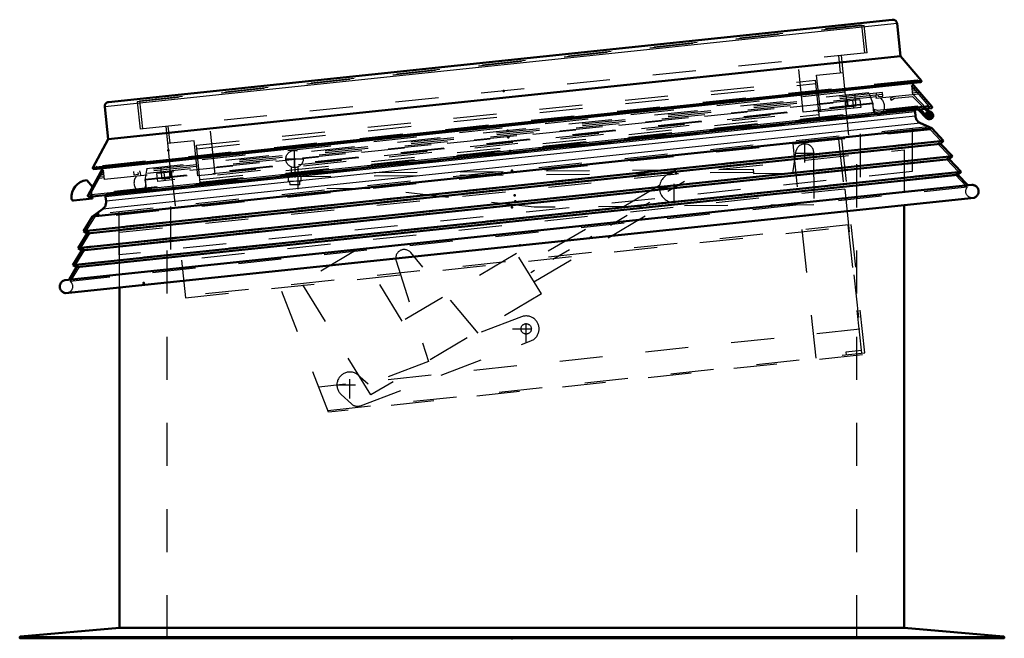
# Model space of a CAD drawing. Header units: millimetres. Extents: x 0 to 428, y 0 to 298.
# Tile 14 of 45: x 179 to 201, y 135 to 150. Entities that reach past the tile are written whole.
import ezdxf

# ---------------------------------------------------------------- set-up
doc = ezdxf.new("R2010")
doc.units = ezdxf.units.MM
doc.linetypes.add('Center', pattern=[1.5, 0.45, -0.5, 0.05, -0.5])
doc.linetypes.add('Dashed', pattern=[2, 1, -1])
for name, color, linetype, lineweight in [('am_0', 7, 'Continuous', 50), ('am_12', 3, 'Continuous', 25), ('am_3', 6, 'Dashed', 25), ('am_6', 2, 'Continuous', 35), ('am_7', 7, 'Center', 25), ('am_9', 7, 'Continuous', 50)]:
    doc.layers.add(name, color=color, linetype=linetype, lineweight=lineweight)

# ---------------------------------------------------------------- blocks, each defined once
blk = doc.blocks.new('42_FGS3001001502511U_0_in_FDFneo100150C2325N1N4N_300Cl0__1203')
at = {"layer": 'am_3'}
for p, q in [((196.751, 147.53), (196.624, 148.744)), ((197.62, 148.446), (197.579, 148.844)), ((182.674, 146.765), (197.035, 148.274)), ((197.127, 147.399), (197.035, 148.274)), ((197.063, 148.388), (197.68, 148.452)), ((197.149, 147.572), (197.063, 148.388)), ((182.683, 146.685), (197.044, 148.194)), ((197.149, 147.572), (196.751, 147.53)), ((182.758, 145.969), (197.119, 147.478)), ((182.766, 145.889), (197.127, 147.399)), ((182.066, 146.811), (182.024, 147.209)), ((183.107, 146.096), (182.979, 147.309)), ((182.623, 146.87), (182.006, 146.805)), ((182.709, 146.054), (182.623, 146.87)), ((182.766, 145.889), (182.674, 146.765)), ((183.107, 146.096), (182.709, 146.054))]:
    blk.add_line(p, q, dxfattribs=at)
at = {"layer": 'am_6'}
for tag, p, flags in [('NB', (202.68, 148.844), 8), ('NN', (202.68, 148.344), 8), ('NT', (202.68, 147.844), 8), ('NBSYN', (202.68, 147.344), 8), ('LINA', (202.68, 146.844), 8), ('CATALOG', (202.68, 146.344), 8), ('IDNR', (202.68, 145.844), 8), ('PN', (202.68, 145.344), 8), ('LODLEVEL', (202.68, 144.844), 8), ('L', (202.68, 144.344), 8), ('W', (202.68, 143.844), 8), ('DP', (202.68, 143.344), 8), ('OP', (202.68, 142.844), 8), ('PPATH', (202.68, 142.344), 8), ('ExcludeFromBOM', (202.68, 141.344), 8), ('PSOL_0', (202.68, 140.844), 9), ('PSOL_1', (202.68, 140.344), 9), ('PSOL_2', (202.68, 139.844), 9)]:
    blk.add_attdef(tag, p, '', height=0.5, dxfattribs=dict(at, flags=flags))
blk = doc.blocks.new('43_Flat_Glass_Skylight_300100150_6_0_in_FDFneo100150C2325N1N4N_300Cl0__1203')
at = {"layer": 'am_3'}
for p, q in [((198.374, 147.729), (198.288, 147.953)), ((198.44, 147.969), (198.444, 147.929)), ((198.374, 147.729), (181.478, 145.953)), ((181.382, 145.672), (198.526, 147.474)), ((198.473, 147.488), (181.431, 145.696)), ((198.577, 147.5), (198.471, 147.489)), ((198.473, 147.488), (198.471, 147.489)), ((198.577, 147.5), (198.575, 147.498)), ((181.515, 146.19), (181.478, 145.953)), ((181.368, 146.135), (181.364, 146.174)), ((181.433, 145.698), (181.327, 145.687)), ((181.33, 145.686), (181.327, 145.687)), ((181.431, 145.696), (181.433, 145.698))]:
    blk.add_line(p, q, dxfattribs=at)
for points in [[(198.577, 147.5), (198.59, 147.517), (198.602, 147.536), (198.613, 147.555), (198.621, 147.575), (198.628, 147.595), (198.634, 147.617), (198.637, 147.638), (198.638, 147.66), (198.638, 147.682), (198.635, 147.703), (198.631, 147.725), (198.625, 147.746), (198.617, 147.766), (198.607, 147.785), (198.596, 147.804), (198.583, 147.822), (198.569, 147.838), (198.553, 147.853), (198.545, 147.86)], [(198.473, 147.488), (198.456, 147.501), (198.44, 147.516), (198.426, 147.533), (198.413, 147.55), (198.402, 147.569), (198.392, 147.589), (198.384, 147.609), (198.378, 147.63), (198.374, 147.651), (198.372, 147.673), (198.371, 147.695), (198.373, 147.716), (198.374, 147.729)], [(198.526, 147.474), (198.519, 147.473), (198.513, 147.473), (198.506, 147.474), (198.499, 147.476), (198.493, 147.477), (198.487, 147.48), (198.481, 147.483), (198.475, 147.486), (198.473, 147.488)], [(198.575, 147.498), (198.57, 147.494), (198.565, 147.489), (198.559, 147.485), (198.554, 147.482), (198.548, 147.479), (198.541, 147.477), (198.535, 147.475), (198.528, 147.474), (198.526, 147.474)], [(181.284, 146.045), (181.271, 146.028), (181.259, 146.009), (181.249, 145.99), (181.241, 145.97), (181.235, 145.949), (181.231, 145.927), (181.228, 145.906), (181.227, 145.884), (181.229, 145.862), (181.232, 145.84), (181.237, 145.819), (181.244, 145.799), (181.252, 145.779), (181.263, 145.759), (181.275, 145.741), (181.288, 145.724)], [(181.478, 145.953), (181.485, 145.933), (181.49, 145.911), (181.493, 145.89), (181.495, 145.868), (181.494, 145.846), (181.492, 145.825), (181.487, 145.803), (181.481, 145.782), (181.473, 145.762), (181.464, 145.742), (181.452, 145.724), (181.439, 145.706), (181.431, 145.696)], [(181.288, 145.724), (181.303, 145.708), (181.319, 145.694), (181.327, 145.687)], [(181.382, 145.672), (181.376, 145.671), (181.369, 145.672), (181.362, 145.672), (181.356, 145.674), (181.349, 145.676), (181.343, 145.678), (181.337, 145.681), (181.331, 145.685), (181.33, 145.686)], [(181.431, 145.696), (181.427, 145.692), (181.421, 145.687), (181.416, 145.684), (181.41, 145.68), (181.404, 145.677), (181.398, 145.675), (181.391, 145.673), (181.385, 145.672), (181.382, 145.672)]]:
    blk.add_lwpolyline(points, dxfattribs=at)
at = {"layer": 'am_6'}
for tag, p, flags in [('NB', (203.638, 147.969), 8), ('NN', (203.638, 147.469), 8), ('NT', (203.638, 146.969), 8), ('NBSYN', (203.638, 146.469), 8), ('LINA', (203.638, 145.969), 8), ('CATALOG', (203.638, 145.469), 8), ('IDNR', (203.638, 144.969), 8), ('PN', (203.638, 144.469), 8), ('LODLEVEL', (203.638, 143.969), 8), ('L', (203.638, 143.469), 8), ('W', (203.638, 142.969), 8), ('PPATH', (203.638, 142.469), 8), ('ExcludeFromBOM', (203.638, 141.469), 8), ('PSOL_0', (203.638, 140.969), 9), ('PSOL_1', (203.638, 140.469), 9), ('PSOL_2', (203.638, 139.969), 9)]:
    blk.add_attdef(tag, p, '', height=0.5, dxfattribs=dict(at, flags=flags))
blk = doc.blocks.new('44_Flat_Glass_Skylight_300100150_12_0_in_FDFneo100150C2325N1N4N_300Cl0__1203')
at = {"layer": 'am_3'}
for p, q in [((198.066, 147.821), (181.76, 146.108)), ((197.922, 147.624), (197.903, 147.804)), ((198.066, 147.821), (198.085, 147.641)), ((198.085, 147.641), (181.779, 145.927)), ((181.779, 145.927), (181.76, 146.108)), ((181.923, 146.125), (181.942, 145.944))]:
    blk.add_line(p, q, dxfattribs=at)
at = {"layer": 'am_6'}
for tag, p, flags in [('NB', (203.085, 147.821), 8), ('NN', (203.085, 147.321), 8), ('NT', (203.085, 146.821), 8), ('NBSYN', (203.085, 146.321), 8), ('LINA', (203.085, 145.821), 8), ('CATALOG', (203.085, 145.321), 8), ('IDNR', (203.085, 144.821), 8), ('PN', (203.085, 144.321), 8), ('LODLEVEL', (203.085, 143.821), 8), ('L', (203.085, 143.321), 8), ('W', (203.085, 142.821), 8), ('PPATH', (203.085, 142.321), 8), ('ExcludeFromBOM', (203.085, 141.321), 8), ('PSOL_0', (203.085, 140.821), 9), ('PSOL_1', (203.085, 140.321), 9), ('PSOL_2', (203.085, 139.821), 9)]:
    blk.add_attdef(tag, p, '', height=0.5, dxfattribs=dict(at, flags=flags))
blk = doc.blocks.new('45_Flat_Glass_Skylight_300100150_5_0_in_FDFneo100150C2325N1N4N_300Cl0__1203')
at = {"layer": 'am_3'}
for p, q in [((197.775, 147.647), (197.745, 147.926)), ((197.944, 147.947), (197.974, 147.668)), ((197.974, 147.668), (181.882, 145.977)), ((181.882, 145.977), (181.853, 146.256)), ((182.052, 146.277), (182.081, 145.998))]:
    blk.add_line(p, q, dxfattribs=at)
at = {"layer": 'am_6'}
for tag, p, flags in [('NB', (202.974, 147.947), 8), ('NN', (202.974, 147.447), 8), ('NT', (202.974, 146.947), 8), ('NBSYN', (202.974, 146.447), 8), ('LINA', (202.974, 145.947), 8), ('CATALOG', (202.974, 145.447), 8), ('IDNR', (202.974, 144.947), 8), ('PN', (202.974, 144.447), 8), ('LODLEVEL', (202.974, 143.947), 8), ('L', (202.974, 143.447), 8), ('W', (202.974, 142.947), 8), ('PPATH', (202.974, 142.447), 8), ('ExcludeFromBOM', (202.974, 141.447), 8), ('PSOL_0', (202.974, 140.947), 9), ('PSOL_1', (202.974, 140.447), 9), ('PSOL_2', (202.974, 139.947), 9)]:
    blk.add_attdef(tag, p, '', height=0.5, dxfattribs=dict(at, flags=flags))
blk = doc.blocks.new('46_FGS3001001502C4U_0_in_FDFneo100150C2325N1N4N_300Cl0__1203')
at = {"layer": 'am_3'}
for p, q in [((181.359, 147.798), (198.107, 149.558)), ((198.107, 149.558), (198.175, 148.907)), ((181.359, 147.798), (181.428, 147.146))]:
    blk.add_line(p, q, dxfattribs=at)
at = {"layer": 'am_6'}
for tag, p, flags in [('NB', (203.175, 149.558), 8), ('NN', (203.175, 149.058), 8), ('NT', (203.175, 148.558), 8), ('NBSYN', (203.175, 148.058), 8), ('LINA', (203.175, 147.558), 8), ('CATALOG', (203.175, 147.058), 8), ('IDNR', (203.175, 146.558), 8), ('PN', (203.175, 146.058), 8), ('LODLEVEL', (203.175, 145.558), 8), ('L', (203.175, 145.058), 8), ('W', (203.175, 144.558), 8), ('TG', (203.175, 144.058), 8), ('TG1', (203.175, 143.558), 8), ('OC', (203.175, 143.058), 8), ('PPATH', (203.175, 142.558), 8), ('ExcludeFromBOM', (203.175, 141.558), 8), ('PSOL_0', (203.175, 141.058), 9), ('PSOL_1', (203.175, 140.558), 9), ('PSOL_2', (203.175, 140.058), 9), ('PSOL_3', (203.175, 139.558), 9)]:
    blk.add_attdef(tag, p, '', height=0.5, dxfattribs=dict(at, flags=flags))
blk = doc.blocks.new('47_FGS30010015025C3U_0_in_FDFneo100150C2325N1N4N_300Cl0__1203')
at = {"layer": 'am_0'}
for p, q in [((198.818, 149.678), (180.638, 147.767)), ((198.928, 149.589), (199.007, 148.835)), ((199.007, 148.835), (180.629, 146.903)), ((199.007, 148.835), (199.492, 148.258)), ((199.492, 148.258), (180.275, 146.238)), ((180.299, 146.213), (199.473, 148.229)), ((199.268, 148.207), (199.734, 147.663)), ((180.186, 145.569), (199.718, 147.622)), ((180.629, 146.903), (180.549, 147.657)), ((199.569, 147.606), (199.697, 147.477)), ((199.725, 147.505), (199.62, 147.612)), ((199.662, 147.483), (199.645, 147.518)), ((180.275, 146.238), (180.629, 146.903)), ((180.161, 145.606), (180.505, 146.235)), ((180.267, 145.801), (180.13, 145.958)), ((179.824, 145.484), (180.262, 145.53)), ((180.262, 145.53), (180.257, 145.576))]:
    blk.add_line(p, q, dxfattribs=at)
for points in [[(198.928, 149.589), (198.927, 149.598), (198.925, 149.606), (198.922, 149.614), (198.919, 149.622), (198.914, 149.63), (198.91, 149.637), (198.904, 149.644), (198.898, 149.651), (198.892, 149.656), (198.885, 149.662), (198.877, 149.666), (198.869, 149.67), (198.861, 149.673), (198.853, 149.676), (198.844, 149.677), (198.836, 149.678), (198.827, 149.679), (198.818, 149.678)], [(199.492, 148.258), (199.492, 148.256), (199.493, 148.254), (199.493, 148.252), (199.493, 148.25), (199.493, 148.248), (199.492, 148.246), (199.492, 148.244), (199.491, 148.243), (199.49, 148.241), (199.49, 148.239), (199.488, 148.238), (199.487, 148.236), (199.486, 148.235), (199.485, 148.233), (199.483, 148.232), (199.481, 148.231), (199.48, 148.23), (199.478, 148.23), (199.476, 148.229), (199.474, 148.229), (199.473, 148.229)], [(180.638, 147.767), (180.63, 147.766), (180.621, 147.764), (180.613, 147.761), (180.605, 147.758), (180.597, 147.754), (180.59, 147.749), (180.583, 147.743), (180.577, 147.737), (180.571, 147.731), (180.566, 147.724), (180.561, 147.716), (180.557, 147.709), (180.554, 147.7), (180.552, 147.692), (180.55, 147.684), (180.549, 147.675), (180.549, 147.666), (180.549, 147.657)], [(199.734, 147.663), (199.736, 147.661), (199.737, 147.659), (199.738, 147.658), (199.739, 147.656), (199.74, 147.653), (199.74, 147.651), (199.74, 147.649), (199.741, 147.647), (199.74, 147.645), (199.74, 147.643), (199.74, 147.641), (199.739, 147.638), (199.738, 147.636), (199.737, 147.634), (199.736, 147.633), (199.735, 147.631), (199.733, 147.629), (199.732, 147.628), (199.73, 147.626), (199.728, 147.625), (199.726, 147.624), (199.724, 147.623), (199.722, 147.623), (199.72, 147.622), (199.718, 147.622)], [(180.299, 146.213), (180.297, 146.213), (180.295, 146.213), (180.293, 146.214), (180.292, 146.214), (180.29, 146.215), (180.288, 146.215), (180.286, 146.216), (180.285, 146.217), (180.283, 146.218), (180.282, 146.219), (180.28, 146.221), (180.279, 146.222), (180.278, 146.224), (180.277, 146.226), (180.276, 146.227), (180.276, 146.229), (180.275, 146.231), (180.275, 146.233), (180.275, 146.235), (180.275, 146.237), (180.275, 146.238)], [(180.186, 145.569), (180.183, 145.569), (180.181, 145.569), (180.179, 145.569), (180.177, 145.57), (180.175, 145.57), (180.173, 145.571), (180.171, 145.572), (180.169, 145.573), (180.167, 145.574), (180.166, 145.576), (180.164, 145.577), (180.163, 145.579), (180.162, 145.581), (180.161, 145.583), (180.16, 145.585), (180.159, 145.587), (180.158, 145.589), (180.158, 145.591), (180.158, 145.593), (180.158, 145.596), (180.158, 145.598), (180.159, 145.6), (180.159, 145.602), (180.16, 145.604), (180.161, 145.606)]]:
    blk.add_lwpolyline(points, dxfattribs=at)
for centre, radius, start, end in [((199.675, 147.456), 0.07, 115.93, 44.4984), ((199.675, 147.456), 0.03, 115.93, 44.4984), ((180.178, 145.561), 0.4, 96.8594, 186), ((179.82, 145.524), 0.04, 186, 276)]:
    blk.add_arc(centre, radius, start, end, dxfattribs=at)
at = {"layer": 'am_12'}
for p, q in [((198.928, 149.589), (180.549, 147.657)), ((199.734, 147.663), (180.161, 145.606))]:
    blk.add_line(p, q, dxfattribs=at)
at = {"layer": 'am_3'}
for p, q in [((198.169, 149.542), (181.302, 147.77)), ((197.731, 149.496), (197.724, 149.563)), ((198.235, 148.913), (198.169, 149.542)), ((198.235, 148.913), (181.368, 147.14)), ((197.736, 147.925), (197.638, 148.85)), ((199.458, 148.232), (180.313, 146.22)), ((199.395, 148.276), (180.366, 146.276)), ((199.224, 148.258), (199.268, 148.207)), ((199.458, 148.232), (199.395, 148.276)), ((199.26, 148.155), (199.283, 147.937)), ((199.669, 147.678), (199.26, 148.155)), ((199.314, 148.091), (199.267, 148.086)), ((199.338, 148.064), (199.27, 148.056)), ((199.37, 148.027), (199.274, 148.017)), ((199.433, 147.953), (180.396, 145.952)), ((198.589, 147.985), (181.215, 146.159)), ((198.593, 147.945), (181.219, 146.119)), ((198.448, 147.89), (181.372, 146.095)), ((198.277, 147.982), (181.521, 146.221)), ((181.732, 147.882), (181.739, 147.816)), ((197.728, 147.994), (182.055, 146.347)), ((198.28, 147.952), (198.277, 147.982)), ((198.452, 147.85), (198.444, 147.929)), ((198.484, 147.934), (198.488, 147.894)), ((198.488, 147.894), (198.597, 147.905)), ((198.597, 147.905), (198.589, 147.985)), ((198.858, 147.893), (198.77, 147.846)), ((198.77, 147.846), (198.789, 147.811)), ((198.789, 147.811), (198.87, 147.854)), ((198.87, 147.854), (199.284, 147.897)), ((199.401, 147.99), (199.279, 147.977)), ((199.284, 147.897), (199.569, 147.606)), ((199.62, 147.612), (199.299, 147.939)), ((199.702, 147.625), (180.2, 145.576)), ((199.669, 147.678), (180.222, 145.634)), ((199.648, 147.659), (180.247, 145.62)), ((181.302, 147.77), (181.368, 147.14)), ((199.648, 147.659), (199.669, 147.678)), ((199.702, 147.625), (199.648, 147.659)), ((199.68, 147.55), (199.653, 147.522)), ((199.646, 147.515), (199.609, 147.476)), ((181.965, 147.203), (182.062, 146.278)), ((180.523, 146.186), (180.222, 145.634)), ((180.366, 146.276), (180.313, 146.22)), ((180.505, 146.235), (180.536, 146.293)), ((180.546, 145.968), (180.523, 146.186)), ((181.521, 146.221), (181.524, 146.191)), ((180.542, 146.008), (180.419, 145.995)), ((180.538, 146.047), (180.442, 146.037)), ((180.533, 146.087), (180.465, 146.08)), ((180.53, 146.117), (180.483, 146.112)), ((181.215, 146.159), (181.223, 146.079)), ((181.223, 146.079), (181.332, 146.091)), ((181.332, 146.091), (181.328, 146.13)), ((181.368, 146.135), (181.376, 146.055)), ((180.247, 145.62), (180.2, 145.576)), ((180.222, 145.634), (180.247, 145.62)), ((180.257, 145.576), (180.246, 145.679))]:
    blk.add_line(p, q, dxfattribs=at)
for points in [[(199.473, 148.229), (199.471, 148.229), (199.469, 148.229), (199.467, 148.229), (199.465, 148.229), (199.464, 148.23), (199.462, 148.23), (199.46, 148.231), (199.458, 148.232), (199.458, 148.232)], [(199.718, 147.622), (199.716, 147.622), (199.714, 147.622), (199.712, 147.622), (199.709, 147.622), (199.707, 147.623), (199.705, 147.624), (199.703, 147.625), (199.702, 147.625)], [(180.313, 146.22), (180.311, 146.219), (180.31, 146.218), (180.308, 146.217), (180.307, 146.216), (180.305, 146.215), (180.303, 146.214), (180.301, 146.214), (180.299, 146.213), (180.299, 146.213)], [(180.2, 145.576), (180.199, 145.574), (180.197, 145.573), (180.195, 145.572), (180.193, 145.571), (180.191, 145.57), (180.189, 145.569), (180.187, 145.569), (180.186, 145.569)]]:
    blk.add_lwpolyline(points, dxfattribs=at)
at = {"layer": 'am_6'}
for tag, p, flags in [('NB', (204.745, 149.679), 8), ('NN', (204.745, 149.179), 8), ('NT', (204.745, 148.679), 8), ('NBSYN', (204.745, 148.179), 8), ('LINA', (204.745, 147.679), 8), ('CATALOG', (204.745, 147.179), 8), ('IDNR', (204.745, 146.679), 8), ('PN', (204.745, 146.179), 8), ('LODLEVEL', (204.745, 145.679), 8), ('L', (204.745, 145.179), 8), ('W', (204.745, 144.679), 8), ('DP', (204.745, 144.179), 8), ('OP', (204.745, 143.679), 8), ('OC', (204.745, 143.179), 8), ('ExcludeFromBOM', (204.745, 142.179), 8), ('PSOL_0', (204.745, 141.679), 9), ('PSOL_1', (204.745, 141.179), 9), ('PSOL_2', (204.745, 140.679), 9)]:
    blk.add_attdef(tag, p, '', height=0.5, dxfattribs=dict(at, flags=flags))
blk = doc.blocks.new('48_Flat_Glass_Skylight_3001001502_2_0_in_FDFneo100150C2325N1N4N_300Cl0__1203')
at = {"layer": 'am_0'}
for p, q in [((199.421, 147.591), (199.611, 147.393)), ((199.605, 147.456), (199.471, 147.596)), ((199.345, 147.537), (199.356, 147.437)), ((199.535, 147.529), (199.542, 147.464)), ((199.591, 147.487), (199.611, 147.483)), ((199.733, 147.16), (180.267, 145.114)), ((199.473, 147.276), (199.733, 147.16)), ((199.733, 147.16), (200.009, 146.868)), ((200.009, 146.868), (180.058, 144.771)), ((200.009, 146.868), (199.937, 146.799)), ((199.937, 146.799), (180.143, 144.719)), ((199.937, 146.799), (200.211, 146.509)), ((200.211, 146.509), (179.935, 144.377)), ((200.139, 146.44), (180.02, 144.325)), ((200.211, 146.509), (200.139, 146.44)), ((200.139, 146.44), (200.414, 146.149)), ((200.414, 146.149), (179.812, 143.984)), ((200.341, 146.08), (179.897, 143.932)), ((200.414, 146.149), (200.341, 146.08)), ((200.341, 146.08), (200.573, 145.835)), ((200.663, 145.844), (179.631, 143.634)), ((200.716, 145.548), (179.641, 143.333)), ((180.579, 145.464), (180.568, 145.564)), ((180.267, 145.114), (180.498, 145.281)), ((180.058, 144.771), (180.267, 145.114)), ((179.935, 144.377), (180.143, 144.719)), ((180.143, 144.719), (180.058, 144.771)), ((180.02, 144.325), (179.935, 144.377)), ((179.812, 143.984), (180.02, 144.325)), ((179.721, 143.643), (179.897, 143.932)), ((179.897, 143.932), (179.812, 143.984))]:
    blk.add_line(p, q, dxfattribs=at)
for points in [[(199.345, 147.537), (199.344, 147.545), (199.342, 147.552), (199.34, 147.559), (199.337, 147.565), (199.334, 147.572), (199.329, 147.578), (199.327, 147.581)], [(199.473, 147.276), (199.458, 147.283), (199.443, 147.293), (199.429, 147.303), (199.416, 147.315), (199.404, 147.327), (199.393, 147.341), (199.383, 147.355), (199.375, 147.371), (199.368, 147.387), (199.362, 147.403), (199.358, 147.42), (199.356, 147.437)], [(200.716, 145.548), (200.729, 145.553), (200.741, 145.559), (200.752, 145.565), (200.763, 145.573), (200.773, 145.582), (200.782, 145.591), (200.79, 145.602), (200.798, 145.613), (200.804, 145.624), (200.81, 145.636), (200.814, 145.649), (200.817, 145.662), (200.819, 145.675), (200.82, 145.688), (200.82, 145.701), (200.818, 145.715), (200.816, 145.728), (200.812, 145.74), (200.808, 145.753), (200.802, 145.765), (200.795, 145.776), (200.787, 145.787), (200.778, 145.797), (200.769, 145.806), (200.759, 145.814), (200.748, 145.822), (200.736, 145.828), (200.724, 145.834), (200.711, 145.838), (200.699, 145.841), (200.685, 145.843), (200.672, 145.844), (200.663, 145.844)], [(180.577, 145.61), (180.574, 145.603), (180.571, 145.596), (180.57, 145.589), (180.569, 145.582), (180.568, 145.575), (180.568, 145.567), (180.568, 145.564)], [(180.579, 145.464), (180.58, 145.447), (180.58, 145.429), (180.578, 145.412), (180.574, 145.395), (180.569, 145.378), (180.563, 145.362), (180.555, 145.346), (180.546, 145.331), (180.536, 145.317), (180.524, 145.304), (180.511, 145.292), (180.498, 145.281)], [(179.631, 143.634), (179.618, 143.631), (179.606, 143.627), (179.593, 143.622), (179.582, 143.615), (179.57, 143.608), (179.56, 143.6), (179.55, 143.591), (179.541, 143.581), (179.533, 143.571), (179.526, 143.56), (179.52, 143.548), (179.515, 143.536), (179.511, 143.523), (179.508, 143.51), (179.507, 143.497), (179.506, 143.484), (179.507, 143.47), (179.508, 143.457), (179.511, 143.444), (179.515, 143.432), (179.52, 143.419), (179.527, 143.408), (179.534, 143.396), (179.542, 143.386), (179.551, 143.376), (179.561, 143.367), (179.571, 143.359), (179.582, 143.352), (179.594, 143.346), (179.606, 143.341), (179.619, 143.337), (179.632, 143.334), (179.641, 143.333)]]:
    blk.add_lwpolyline(points, dxfattribs=at)
for radius, start, end in [(0.09, 115.0271, 159.4798), (0.09, 224.3964, 83.4408), (0.05, 97.6285, 115.93)]:
    blk.add_arc((199.675, 147.456), radius, start, end, dxfattribs=at)
at = {"layer": 'am_12'}
for p, q in [((199.345, 147.537), (180.568, 145.564)), ((199.356, 147.437), (180.579, 145.464)), ((199.473, 147.276), (180.498, 145.281))]:
    blk.add_line(p, q, dxfattribs=at)
at = {"layer": 'am_3'}
for p, q in [((197.813, 146.998), (197.727, 147.814)), ((197.771, 147.818), (197.786, 147.679)), ((180.643, 145.656), (199.387, 147.626)), ((198.359, 147.739), (181.491, 145.967)), ((198.359, 147.739), (198.382, 147.521)), ((198.477, 147.571), (198.396, 147.592)), ((198.396, 147.592), (198.397, 147.563)), ((198.397, 147.563), (198.401, 147.523)), ((199.402, 147.668), (198.477, 147.571)), ((199.387, 147.626), (199.421, 147.591)), ((199.471, 147.596), (199.402, 147.668)), ((199.64, 147.42), (199.605, 147.456)), ((199.611, 147.483), (199.632, 147.48)), ((199.707, 147.123), (180.3, 145.084)), ((199.572, 147.183), (180.42, 145.17)), ((199.707, 147.123), (199.572, 147.183)), ((199.947, 146.87), (199.707, 147.123)), ((199.947, 146.87), (180.119, 144.786)), ((199.874, 146.801), (199.947, 146.87)), ((199.874, 146.801), (180.204, 144.733)), ((200.149, 146.51), (199.874, 146.801)), ((200.149, 146.51), (179.995, 144.392)), ((200.077, 146.442), (180.081, 144.34)), ((200.077, 146.442), (200.149, 146.51)), ((200.351, 146.151), (200.077, 146.442)), ((200.351, 146.151), (179.872, 143.998)), ((200.279, 146.082), (179.958, 143.946)), ((181.514, 145.748), (181.491, 145.967)), ((182.064, 146.027), (182.05, 146.166)), ((182.093, 146.171), (182.179, 145.355)), ((200.279, 146.082), (200.351, 146.151)), ((200.555, 145.79), (200.279, 146.082)), ((200.555, 145.79), (179.749, 143.604)), ((180.3, 145.084), (180.119, 144.786)), ((180.42, 145.17), (180.3, 145.084)), ((180.204, 144.733), (179.995, 144.392)), ((180.119, 144.786), (180.204, 144.733)), ((179.995, 144.392), (180.081, 144.34)), ((180.081, 144.34), (179.872, 143.998)), ((179.958, 143.946), (179.749, 143.604)), ((179.872, 143.998), (179.958, 143.946))]:
    blk.add_line(p, q, dxfattribs=at)
for points in [[(199.327, 147.581), (199.323, 147.586), (199.317, 147.591), (199.312, 147.596), (199.306, 147.6), (199.299, 147.604), (199.293, 147.607), (199.286, 147.609), (199.278, 147.611), (199.271, 147.612), (199.264, 147.613), (199.257, 147.613), (199.253, 147.612)], [(200.684, 145.545), (200.67, 145.544), (200.657, 145.545), (200.644, 145.547), (200.631, 145.551), (200.619, 145.555), (200.606, 145.56), (200.595, 145.567), (200.584, 145.574), (200.573, 145.582), (200.564, 145.591), (200.555, 145.601), (200.547, 145.612), (200.541, 145.624), (200.535, 145.635), (200.53, 145.648), (200.526, 145.661), (200.524, 145.674), (200.522, 145.687), (200.522, 145.7), (200.523, 145.713), (200.525, 145.726), (200.528, 145.739), (200.532, 145.752), (200.538, 145.764), (200.544, 145.776), (200.552, 145.787), (200.555, 145.79)], [(180.643, 145.656), (180.636, 145.655), (180.629, 145.653), (180.622, 145.651), (180.615, 145.648), (180.609, 145.645), (180.603, 145.641), (180.597, 145.636), (180.592, 145.631), (180.587, 145.626), (180.582, 145.62), (180.579, 145.613), (180.577, 145.61)], [(179.749, 143.604), (179.758, 143.595), (179.767, 143.585), (179.775, 143.575), (179.783, 143.563), (179.789, 143.552), (179.794, 143.539), (179.798, 143.527), (179.801, 143.514), (179.803, 143.501), (179.803, 143.487), (179.803, 143.474), (179.801, 143.461), (179.798, 143.448), (179.794, 143.435), (179.789, 143.423), (179.783, 143.411), (179.776, 143.4), (179.768, 143.39), (179.759, 143.38), (179.75, 143.371), (179.739, 143.363), (179.728, 143.355), (179.716, 143.349), (179.704, 143.344), (179.691, 143.34), (179.678, 143.337), (179.674, 143.336)]]:
    blk.add_lwpolyline(points, dxfattribs=at)
for radius, start, end in [(0.05, 115.93, 150.9363), (0.09, 83.4408, 115.0271), (0.05, 224.5838, 97.6285)]:
    blk.add_arc((199.675, 147.456), radius, start, end, dxfattribs=at)
at = {"layer": 'am_7'}
for p, q in [((199.675, 147.361), (199.675, 147.55)), ((199.581, 147.456), (199.77, 147.456))]:
    blk.add_line(p, q, dxfattribs=at)
at = {"layer": 'am_6'}
for tag, p, flags in [('NB', (205.82, 147.818), 8), ('NN', (205.82, 147.318), 8), ('NT', (205.82, 146.818), 8), ('NBSYN', (205.82, 146.318), 8), ('LINA', (205.82, 145.818), 8), ('CATALOG', (205.82, 145.318), 8), ('IDNR', (205.82, 144.818), 8), ('PN', (205.82, 144.318), 8), ('LODLEVEL', (205.82, 143.818), 8), ('L', (205.82, 143.318), 8), ('W', (205.82, 142.818), 8), ('DP', (205.82, 142.318), 8), ('ExcludeFromBOM', (205.82, 141.318), 8), ('PSOL_0', (205.82, 140.818), 9), ('PSOL_1', (205.82, 140.318), 9)]:
    blk.add_attdef(tag, p, '', height=0.5, dxfattribs=dict(at, flags=flags))
blk = doc.blocks.new('49_FGS30010015025314U_0_in_FDFneo100150C2325N1N4N_300Cl0__1203')
at = {"layer": 'am_3'}
for p, q in [((199.276, 147.152), (199.276, 146.152)), ((198.076, 147.026), (198.076, 146.026)), ((199.276, 146.152), (180.876, 144.218)), ((182.076, 145.344), (182.076, 144.344)), ((180.876, 145.218), (180.876, 144.218))]:
    blk.add_line(p, q, dxfattribs=at)
at = {"layer": 'am_6'}
for tag, p, flags in [('NB', (204.276, 147.152), 8), ('NN', (204.276, 146.652), 8), ('NT', (204.276, 146.152), 8), ('NBSYN', (204.276, 145.652), 8), ('LINA', (204.276, 145.152), 8), ('CATALOG', (204.276, 144.652), 8), ('IDNR', (204.276, 144.152), 8), ('PN', (204.276, 143.652), 8), ('LODLEVEL', (204.276, 143.152), 8), ('L', (204.276, 142.652), 8), ('W', (204.276, 142.152), 8), ('DP', (204.276, 141.652), 8), ('OP', (204.276, 141.152), 8), ('BA', (204.276, 140.652), 8), ('ExcludeFromBOM', (204.276, 139.652), 8), ('PSOL_0', (204.276, 139.152), 9), ('PSOL_1', (204.276, 138.652), 9), ('PSOL_2', (204.276, 138.152), 9)]:
    blk.add_attdef(tag, p, '', height=0.5, dxfattribs=dict(at, flags=flags))
blk = doc.blocks.new('50_FGS30010015025C310U_0_in_FDFneo100150C2325N1N4N_300Cl0__1203')
at = {"layer": 'am_3'}
for p, q in [((196.515, 146.796), (197.649, 146.917)), ((198.112, 141.938), (197.579, 146.91)), ((198.182, 141.946), (197.649, 146.917)), ((196.51, 146.117), (196.587, 146.64)), ((197.049, 141.824), (196.515, 146.796)), ((196.992, 146.528), (197.001, 145.382)), ((184.795, 146.116), (195.594, 146.209)), ((184.873, 146.263), (184.875, 146.117)), ((185.035, 146.118), (185.033, 146.265)), ((195.594, 146.209), (195.595, 146.109)), ((184.795, 146.116), (184.795, 146.036)), ((184.795, 146.036), (193.72, 146.113)), ((184.805, 146.036), (184.806, 145.926)), ((185.038, 145.746), (185.035, 146.038)), ((185.106, 145.929), (185.105, 146.039)), ((195.595, 146.129), (193.783, 146.114)), ((195.595, 146.109), (196.51, 146.117)), ((197.714, 145.748), (182.332, 144.097)), ((185.106, 145.929), (184.806, 145.926)), ((184.838, 145.926), (184.839, 145.846)), ((185.075, 145.848), (184.839, 145.846)), ((186.698, 145.761), (185.038, 145.746)), ((185.075, 145.848), (185.074, 145.928)), ((190.513, 145.325), (186.698, 145.761)), ((193.419, 145.832), (190.275, 143.97)), ((197.714, 145.748), (198.127, 141.9)), ((190.505, 143.596), (193.642, 145.453)), ((197.001, 145.382), (190.513, 145.325)), ((197.803, 144.914), (182.421, 143.264)), ((182.425, 143.224), (197.807, 144.875)), ((186.423, 144.351), (185.115, 143.577)), ((187.451, 142.682), (186.423, 144.351)), ((190.102, 144.251), (187.451, 142.682)), ((189.211, 142.4), (187.652, 144.272)), ((190.679, 143.315), (190.102, 144.251)), ((182.332, 144.097), (182.425, 143.224)), ((187.308, 144.083), (188.057, 141.748)), ((185.738, 140.57), (184.607, 143.498)), ((186.72, 140.971), (185.115, 143.577)), ((190.679, 143.315), (186.72, 140.971)), ((190.219, 142.783), (189.211, 142.4)), ((198.063, 142.496), (185.514, 141.15)), ((186.48, 140.721), (190.432, 142.222)), ((185.723, 140.609), (198.182, 141.946)), ((198.127, 141.9), (185.738, 140.57)), ((198.106, 141.998), (197.738, 141.959)), ((197.738, 141.959), (197.745, 141.899)), ((188.057, 141.748), (186.658, 141.217)), ((186.658, 141.217), (186.471, 141.386)), ((186.033, 140.979), (186.275, 140.76))]:
    blk.add_line(p, q, dxfattribs=at)
for centre, radius in [((184.952, 146.447), 0.2), ((190.325, 142.503), 0.12)]:
    blk.add_circle(centre, radius, dxfattribs=at)
for centre, radius, start, end in [((196.789, 146.584), 0.21, 344.495, 164.495), ((193.755, 145.775), 0.34, 95.8214, 85.1686), ((187.498, 144.144), 0.2, 39.7981, 197.7981), ((190.325, 142.503), 0.3, 290.7981, 110.7981), ((186.234, 141.202), 0.3, 37.7981, 227.986), ((186.409, 140.908), 0.2, 227.7981, 290.7981)]:
    blk.add_arc(centre, radius, start, end, dxfattribs=at)
at = {"layer": 'am_7'}
for p, q in [((184.952, 146.237), (184.952, 146.657)), ((196.789, 146.363), (196.789, 146.804)), ((184.742, 146.447), (185.162, 146.447)), ((184.952, 146.468), (184.957, 145.843)), ((196.569, 146.584), (197.01, 146.584)), ((193.755, 145.418), (193.755, 146.132)), ((194.001, 145.921), (190.141, 143.635)), ((193.398, 145.775), (194.112, 145.775)), ((190.325, 142.188), (190.325, 142.818)), ((190.01, 142.503), (190.64, 142.503)), ((186.234, 140.887), (186.234, 141.517)), ((185.919, 141.202), (186.549, 141.202))]:
    blk.add_line(p, q, dxfattribs=at)
at = {"layer": 'am_6'}
for tag, p, flags in [('NB', (203.182, 146.917), 8), ('NN', (203.182, 146.417), 8), ('NT', (203.182, 145.917), 8), ('NBSYN', (203.182, 145.417), 8), ('LINA', (203.182, 144.917), 8), ('CATALOG', (203.182, 144.417), 8), ('IDNR', (203.182, 143.917), 8), ('PN', (203.182, 143.417), 8), ('LODLEVEL', (203.182, 142.917), 8), ('L', (203.182, 142.417), 8), ('W', (203.182, 141.917), 8), ('DP', (203.182, 141.417), 8), ('OP', (203.182, 140.917), 8), ('OC', (203.182, 140.417), 8), ('BA', (203.182, 139.917), 8), ('ExcludeFromBOM', (203.182, 138.917), 8), ('PSOL_0', (203.182, 138.417), 9), ('PSOL_1', (203.182, 137.917), 9), ('PSOL_2', (203.182, 137.417), 9), ('PSOL_3', (203.182, 136.917), 9)]:
    blk.add_attdef(tag, p, '', height=0.5, dxfattribs=dict(at, flags=flags))
blk = doc.blocks.new('51_FGS30010015025301U_0_in_FDFneo100150C2325N1N4N_300Cl0__1203')
at = {"layer": 'am_0'}
for p, q in [((199.097, 145.378), (199.097, 135.563)), ((180.895, 135.563), (180.895, 143.465)), ((178.594, 135.362), (180.895, 135.563)), ((180.895, 135.563), (199.097, 135.563)), ((199.097, 135.563), (201.398, 135.362)), ((178.596, 135.322), (201.396, 135.322))]:
    blk.add_line(p, q, dxfattribs=at)
for points in [[(178.594, 135.362), (178.593, 135.362), (178.591, 135.361), (178.589, 135.361), (178.588, 135.36), (178.586, 135.359), (178.585, 135.358), (178.583, 135.357), (178.582, 135.356), (178.581, 135.355), (178.58, 135.353), (178.579, 135.352), (178.578, 135.35), (178.577, 135.349), (178.577, 135.347), (178.576, 135.345), (178.576, 135.344), (178.576, 135.342), (178.576, 135.34), (178.576, 135.338), (178.577, 135.337), (178.577, 135.335), (178.578, 135.333), (178.579, 135.332), (178.58, 135.33), (178.581, 135.329), (178.582, 135.328), (178.583, 135.327), (178.585, 135.326), (178.586, 135.325), (178.588, 135.324), (178.589, 135.323), (178.591, 135.323), (178.593, 135.322), (178.594, 135.322), (178.596, 135.322)], [(201.396, 135.322), (201.398, 135.322), (201.4, 135.322), (201.401, 135.323), (201.403, 135.323), (201.405, 135.324), (201.406, 135.325), (201.408, 135.326), (201.409, 135.327), (201.41, 135.328), (201.411, 135.329), (201.412, 135.33), (201.413, 135.332), (201.414, 135.333), (201.415, 135.335), (201.415, 135.337), (201.416, 135.338), (201.416, 135.34), (201.416, 135.342), (201.416, 135.344), (201.416, 135.345), (201.415, 135.347), (201.415, 135.349), (201.414, 135.35), (201.413, 135.352), (201.412, 135.353), (201.411, 135.355), (201.41, 135.356), (201.409, 135.357), (201.408, 135.358), (201.406, 135.359), (201.405, 135.36), (201.403, 135.361), (201.401, 135.361), (201.4, 135.362), (201.398, 135.362)]]:
    blk.add_lwpolyline(points, dxfattribs=at)
at = {"layer": 'am_12'}
blk.add_line((178.594, 135.362), (201.398, 135.362), dxfattribs=at)
at = {"layer": 'am_3'}
for p, q in [((180.895, 144.746), (199.097, 146.659)), ((199.097, 146.659), (199.097, 145.378)), ((197.996, 135.322), (197.996, 146.543)), ((181.996, 135.322), (181.996, 144.861)), ((180.895, 143.465), (180.895, 144.746))]:
    blk.add_line(p, q, dxfattribs=at)
at = {"layer": 'am_6'}
for tag, p, flags in [('NB', (206.416, 146.659), 8), ('NN', (206.416, 146.159), 8), ('NT', (206.416, 145.659), 8), ('NBSYN', (206.416, 145.159), 8), ('LINA', (206.416, 144.659), 8), ('CATALOG', (206.416, 144.159), 8), ('IDNR', (206.416, 143.659), 8), ('PN', (206.416, 143.159), 8), ('LODLEVEL', (206.416, 142.659), 8), ('L', (206.416, 142.159), 8), ('W', (206.416, 141.659), 8), ('DP', (206.416, 141.159), 8), ('OP', (206.416, 140.659), 8), ('BA', (206.416, 140.159), 8), ('RT', (206.416, 139.659), 8), ('ExcludeFromBOM', (206.416, 138.659), 8), ('PSOL_0', (206.416, 138.159), 9), ('PSOL_1', (206.416, 137.659), 9), ('PSOL_2', (206.416, 137.159), 9)]:
    blk.add_attdef(tag, p, '', height=0.5, dxfattribs=dict(at, flags=flags))

msp = doc.modelspace()

# ---------------------------------------------------------------- linework, layer by layer
at = {"layer": 'am_9'}
for p in [(189.801, 148.027), (189.801, 148.027), (199.675, 147.456), (199.675, 147.456), (189.899, 147.102), (189.899, 147.102), (189.899, 147.102), (189.914, 146.952), (189.914, 146.952), (182.023, 146.648), (189.948, 146.634), (189.996, 146.177), (189.996, 146.177), (189.996, 146.177), (190.056, 145.606), (189.996, 145.322), (190.071, 145.466), (190.071, 145.466), (190.071, 145.466), (190.071, 145.466), (190.071, 145.466), (190.179, 144.441), (181.451, 143.564), (181.451, 143.564), (179.996, 135.322), (189.996, 135.322), (189.996, 135.322), (189.996, 135.322), (189.996, 135.322)]:
    msp.add_point(p, dxfattribs=at)

# ---------------------------------------------------------------- block references
for name in ['47_FGS30010015025C3U_0_in_FDFneo100150C2325N1N4N_300Cl0__1203', '46_FGS3001001502C4U_0_in_FDFneo100150C2325N1N4N_300Cl0__1203', '42_FGS3001001502511U_0_in_FDFneo100150C2325N1N4N_300Cl0__1203', '48_Flat_Glass_Skylight_3001001502_2_0_in_FDFneo100150C2325N1N4N_300Cl0__1203', '43_Flat_Glass_Skylight_300100150_6_0_in_FDFneo100150C2325N1N4N_300Cl0__1203', '44_Flat_Glass_Skylight_300100150_12_0_in_FDFneo100150C2325N1N4N_300Cl0__1203', '45_Flat_Glass_Skylight_300100150_5_0_in_FDFneo100150C2325N1N4N_300Cl0__1203', '49_FGS30010015025314U_0_in_FDFneo100150C2325N1N4N_300Cl0__1203', '50_FGS30010015025C310U_0_in_FDFneo100150C2325N1N4N_300Cl0__1203', '51_FGS30010015025301U_0_in_FDFneo100150C2325N1N4N_300Cl0__1203']:
    msp.add_blockref(name, (0, 0))

doc.saveas('drawing.dxf')
